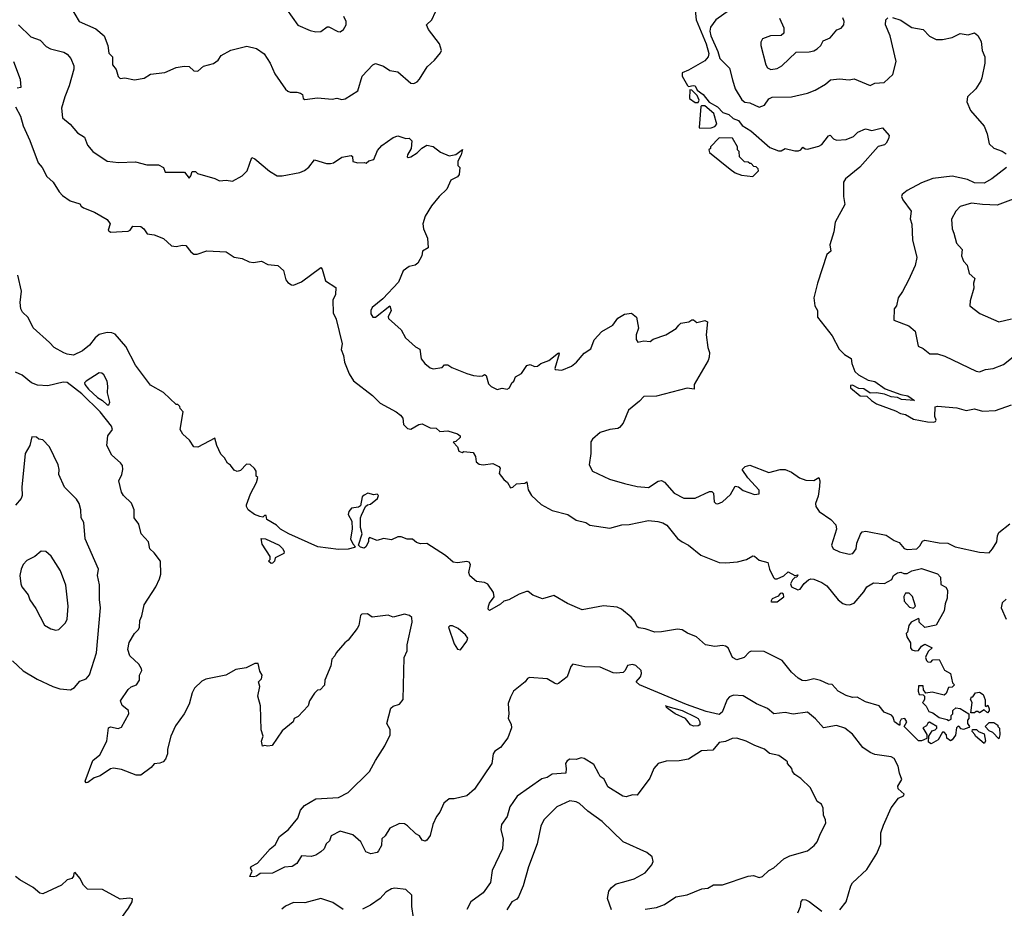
# Model space of a CAD drawing. Extents: x 1678431 to 1860718, y 384618 to 522882.
# Tile 106 of 256: x 1771810 to 1777940, y 422664 to 428196. Entities that reach past the tile are written whole.
import ezdxf

# ---------------------------------------------------------------- set-up
doc = ezdxf.new("R2010")
doc.units = 0

msp = doc.modelspace()

# ---------------------------------------------------------------- linework, layer by layer
at = {"layer": '0CON10XD'}
for points in [[(1776265, 428281.1), (1776144.2, 428195), (1776110.9, 428149.1), (1776106, 428125), (1776112.5, 428095), (1776157.1, 427997.1), (1776168.8, 427955), (1776229.2, 427895), (1776247.7, 427822.3), (1776264.4, 427765), (1776307, 427697), (1776325, 427682.5), (1776355, 427677.5), (1776415, 427651.5), (1776446.8, 427663.2), (1776475, 427703.3), (1776495, 427713.9), (1776615, 427716.7), (1776715, 427738.8), (1776763.5, 427756.5), (1776827.8, 427795), (1776858.1, 427821.9), (1776915, 427828.1), (1776975, 427821.2), (1777005, 427827.3), (1777105, 427787.1), (1777135, 427800), (1777192.5, 427805), (1777246.1, 427853.9), (1777267.5, 427935), (1777228.9, 428095), (1777200.8, 428165), (1777203.3, 428195), (1777215, 428207.1)], [(1772125.9, 428275.9), (1772181.2, 428185), (1772285, 428138.9), (1772335.9, 428095.9), (1772359.2, 428035), (1772365, 427987.5), (1772388.8, 427965), (1772387.5, 427915), (1772410, 427885), (1772423, 427843), (1772435, 427830), (1772465, 427833.3), (1772525, 427822.5), (1772585, 427831.2), (1772625, 427856.7), (1772715, 427866.7), (1772785, 427897.5), (1772835, 427906), (1772865, 427903.8), (1772895, 427876.7), (1772920, 427875), (1772955, 427906.7), (1773017.6, 427922.4), (1773045.5, 427944.5), (1773065, 427973.8), (1773125, 428006.7), (1773225, 428031.2), (1773285, 428016), (1773333.3, 427983.3), (1773370, 427925), (1773398.3, 427858.3), (1773464.4, 427764.4), (1773480.6, 427750.6), (1773495, 427744.2), (1773535, 427745.7), (1773559.1, 427739.1), (1773570, 427730), (1773576, 427706), (1773585, 427700), (1773665, 427710), (1773755, 427701.4), (1773785, 427707.5), (1773815, 427700), (1773837.1, 427702.9), (1773915, 427753.1), (1773942.5, 427845), (1774009.2, 427915), (1774025, 427924.3), (1774075, 427907.6), (1774115, 427880.5), (1774165, 427871.5), (1774245, 427800.8), (1774265, 427798.9), (1774285, 427810), (1774300.4, 427825), (1774347.1, 427902.9), (1774393.8, 427945), (1774430.7, 427989.3), (1774436.1, 428003.9), (1774423.1, 428045), (1774355.7, 428135), (1774343.9, 428165), (1774375.9, 428195), (1774399.2, 428245)], [(1773472, 428262), (1773542.6, 428162.6), (1773618.3, 428128.3), (1773655, 428120), (1773685, 428123.3), (1773725, 428152.5), (1773735, 428152.5), (1773791.7, 428121.7), (1773805, 428121.2), (1773826.7, 428135), (1773843.3, 428165), (1773842.5, 428185), (1773827.5, 428215)], [(1776013.3, 428275), (1776021.5, 428195), (1776083, 428045), (1776100.8, 427985), (1776097.5, 427965), (1776075, 427940), (1775975, 427881.9), (1775934.8, 427865.2), (1775934, 427845), (1775967, 427787), (1775975, 427780), (1776002.9, 427787.1), (1776015, 427783.3), (1776028, 427758), (1776065, 427731.2), (1776101.7, 427681.7), (1776155, 427652.5), (1776188.1, 427618.1), (1776225, 427605.9), (1776251.7, 427581.7), (1776285, 427568.4), (1776308.3, 427538.3), (1776362.8, 427505), (1776481.3, 427401.3), (1776535, 427379.6), (1776551.4, 427378.6), (1776575, 427393.8), (1776635, 427378.8), (1776659.5, 427380.5), (1776673.9, 427386.1), (1776685, 427402.5), (1776701.2, 427391.2), (1776715, 427390), (1776785, 427409.2), (1776805, 427418.8), (1776845, 427473.8), (1776855, 427478), (1776876.2, 427455), (1776895, 427445.7), (1776955, 427450.4), (1777000.2, 427469.8), (1777028.8, 427495), (1777075, 427515.6), (1777115, 427507.1), (1777182.3, 427522.3), (1777223.3, 427475), (1777220, 427455), (1777205, 427427.5), (1777193.6, 427416.4), (1777155, 427407.5), (1777041.1, 427278.9), (1776952, 427205), (1776938.8, 427185), (1776938, 427095), (1776947.5, 427045), (1776888, 426935), (1776878.8, 426875), (1776853.8, 426795), (1776860, 426755), (1776836.2, 426733.8), (1776776.4, 426556.4), (1776753.3, 426465), (1776760, 426415), (1776776.2, 426385), (1776776.2, 426345), (1776868.3, 426228.3), (1776912.5, 426145), (1776945, 426112.5), (1776986.1, 426086.1), (1776990, 426055), (1777010, 426005), (1777033.3, 425985), (1777092.1, 425952.1), (1777135, 425944), (1777197.6, 425897.6), (1777295, 425863.3), (1777340, 425855), (1777380, 425825), (1777300.7, 425830.7), (1777275, 425843.3), (1777235, 425848), (1777195, 425864), (1777145, 425873.3), (1777105, 425870), (1777065, 425897.5), (1777035, 425900), (1776995, 425920), (1776981.7, 425918.3), (1776982.5, 425905), (1777042.5, 425855), (1777085, 425852.5), (1777112.5, 425825), (1777143.8, 425805), (1777261.8, 425761.8), (1777294.1, 425744.1), (1777325, 425738.1), (1777375, 425710), (1777462.3, 425692.3), (1777498.8, 425691.2), (1777512.5, 425695), (1777516.4, 425703.6), (1777507.5, 425725), (1777510, 425785), (1777525, 425790), (1777645, 425779.1), (1777703.3, 425763.3), (1777755, 425772.9), (1777805, 425758.2), (1777885, 425763.6), (1777985, 425799.2)], [(1771803.3, 428163.3), (1771879.8, 428089.8), (1771938.6, 428068.6), (1771975, 428029.4), (1772001.2, 428015), (1772085, 427994.3), (1772105, 427982), (1772128, 427955), (1772148.1, 427908.1), (1772147, 427887), (1772119.1, 427785), (1772091.5, 427715), (1772070.4, 427645), (1772077.1, 427585), (1772124, 427545), (1772171.2, 427491.2), (1772214, 427465), (1772232, 427415), (1772265.8, 427375), (1772355, 427316), (1772425, 427306), (1772530.5, 427310.5), (1772601.7, 427291.7), (1772675, 427292), (1772705, 427276.7), (1772716.7, 427246.7), (1772836.4, 427246.4), (1772865, 427210), (1772876.7, 427223.3), (1772885, 427250), (1772905, 427250), (1772918.3, 427238.3), (1773025, 427206.7), (1773055, 427192), (1773095, 427196.2), (1773135, 427190), (1773196.1, 427223.9), (1773227.5, 427255), (1773255, 427337.5), (1773275, 427330), (1773365, 427253.8), (1773413.6, 427223.6), (1773444, 427224), (1773555, 427245.5)], [(1776540, 428205), (1776567.5, 428145), (1776567, 428113), (1776551.7, 428098.3), (1776483.6, 428096.4), (1776435, 428077.5), (1776423.6, 428056.4), (1776423.8, 428035), (1776456, 427915), (1776465.8, 427895.8), (1776485.9, 427885.9), (1776525, 427892), (1776555, 427908), (1776645, 427993.3), (1776725, 427996), (1776755, 428002.5), (1776775, 428014), (1776798.8, 428035), (1776813.3, 428065), (1776856.8, 428083.2), (1776897, 428133), (1776925, 428143.8), (1776941.2, 428165), (1776943.8, 428185), (1776935, 428206.7)], [(1777245, 428210.5), (1777295, 428193.1), (1777323.9, 428173.9), (1777365, 428146.7), (1777434, 428134), (1777475, 428094.2), (1777515, 428073.3), (1777555, 428073.3), (1777615, 428085.5), (1777665, 428110.8), (1777715, 428101.5), (1777754.3, 428114.3), (1777775, 428097.1), (1777795, 428060.8), (1777802.7, 428005), (1777819.4, 427965), (1777817.8, 427925), (1777800.6, 427835), (1777794.3, 427815), (1777762.5, 427765), (1777710, 427715), (1777706.2, 427685), (1777730.6, 427630.6), (1777815, 427533.3), (1777833.1, 427485), (1777845, 427423.8), (1777875.6, 427395.6), (1777927, 427377), (1777950.9, 427360.9)], [(1771772.9, 427935), (1771814, 427825), (1771817, 427773), (1771795, 427770)], [(1776035, 427680), (1776040, 427695), (1776027.5, 427725), (1775995, 427757.5), (1775981.7, 427758.3), (1775980, 427705), (1776015, 427680), (1776035, 427680)], [(1771785, 427652.5), (1771814.5, 427594.5), (1771831.4, 427535), (1771874.5, 427444.5), (1771925.6, 427305.6), (1771950, 427275), (1771979.7, 427219.7), (1772018.8, 427185), (1772056.2, 427125), (1772077.5, 427102.5), (1772125, 427068.8), (1772185, 427050), (1772192.5, 427035), (1772207.5, 427025), (1772276.8, 426996.8), (1772355, 426951.2), (1772373.8, 426925), (1772362, 426885), (1772375, 426874), (1772485, 426880), (1772497.5, 426885), (1772515, 426911.2), (1772565, 426908.1), (1772583.8, 426895), (1772605, 426862), (1772646.8, 426856.8), (1772705, 426834.4), (1772755, 426788), (1772784.3, 426784.3), (1772825, 426792.2), (1772845, 426789.4), (1772875, 426750.8), (1772895, 426735.8), (1772916.1, 426736.1), (1772975, 426757.1), (1773095, 426750), (1773145, 426717.5), (1773195, 426710), (1773238.8, 426688.8), (1773265, 426684.2), (1773315, 426692), (1773355, 426672), (1773417.5, 426665), (1773452.5, 426635), (1773467.3, 426577.3), (1773480, 426560), (1773502.5, 426545), (1773515, 426544.2), (1773565, 426564.3), (1773685, 426653.3), (1773693.9, 426643.9), (1773715, 426570), (1773778.3, 426528.3), (1773776, 426485), (1773759.3, 426450.7), (1773761.7, 426371.7), (1773781.2, 426331.2), (1773817.9, 426177.9), (1773812.6, 426142.6), (1773826.7, 426105), (1773831.6, 426065), (1773860.8, 425990.8), (1773888.6, 425948.6), (1774007.4, 425857.4), (1774055, 425808.9), (1774155, 425755.5), (1774181.4, 425735), (1774195.4, 425715.4), (1774200.8, 425675), (1774225, 425650.9), (1774245, 425646.6), (1774295, 425675.6), (1774315, 425679.4), (1774365, 425654.4), (1774402.5, 425652.5), (1774425, 425633.3), (1774475, 425637.5), (1774537, 425617), (1774553.3, 425605), (1774552.5, 425595), (1774525, 425570), (1774510, 425565), (1774537, 425537), (1774545, 425510), (1774565, 425502.5), (1774575, 425507.5), (1774632.5, 425502.5), (1774647.3, 425477.3), (1774653, 425443), (1774670, 425430), (1774695, 425424), (1774755, 425432.5), (1774792.5, 425415), (1774802.5, 425405), (1774795, 425370), (1774823.6, 425333.6), (1774846.7, 425315), (1774865, 425282.5), (1774880, 425285), (1774903.3, 425306.7), (1774955, 425310), (1774968.3, 425318.3), (1774975, 425270), (1774996.7, 425235), (1775057.4, 425177.4), (1775125, 425140), (1775223.8, 425115), (1775275, 425081.2), (1775335, 425066), (1775360.3, 425050.3), (1775485, 425030.9), (1775559.2, 425050.8), (1775605, 425052.8), (1775725, 425078.5), (1775782.7, 425072.7), (1775815, 425064.3), (1775838.8, 425048.8), (1775905.4, 424965.4), (1775934.6, 424944.6), (1775975, 424925.4), (1776051.6, 424861.6), (1776165, 424816.2), (1776206, 424814), (1776278.1, 424821.9), (1776335, 424836.2), (1776375, 424858.1), (1776385, 424856), (1776415, 424831.9), (1776467.8, 424817.8), (1776477.5, 424775), (1776503, 424723), (1776512.5, 424715), (1776525, 424714.2), (1776566.7, 424733.3), (1776595, 424758), (1776635, 424736.7), (1776655, 424740), (1776647.5, 424725), (1776635, 424722.5), (1776621.2, 424708.8), (1776608.8, 424685), (1776616.2, 424665), (1776655, 424646.2), (1776668.3, 424651.7), (1776693.1, 424686.9), (1776721.2, 424708.8), (1776735, 424716.2), (1776755, 424713.8), (1776805, 424692.2), (1776835, 424671.5), (1776906.2, 424585), (1776935, 424560.8), (1776954.5, 424554.5), (1776977.2, 424552.8), (1777006.3, 424563.7), (1777066.4, 424633.6), (1777085, 424665.7), (1777125, 424690.8), (1777195, 424686.7), (1777239.3, 424710.7), (1777251.2, 424735), (1777275, 424752.5), (1777295, 424756.7), (1777315, 424748), (1777335, 424749.2), (1777365, 424765.6), (1777425, 424778.6), (1777525, 424746.7), (1777543.3, 424725), (1777545, 424680), (1777575, 424663.3), (1777585.8, 424645), (1777584.2, 424595), (1777571.3, 424558.7), (1777565.7, 424515), (1777515, 424426.7), (1777445, 424412.5), (1777410, 424445), (1777410, 424465), (1777405, 424467.5), (1777360, 424445), (1777346.7, 424425), (1777337, 424383), (1777330, 424375), (1777332.5, 424355), (1777356.4, 424316.4), (1777356.7, 424285), (1777364, 424274), (1777385, 424266.7), (1777405, 424270), (1777424.3, 424295.7), (1777445, 424308.8), (1777490, 424285), (1777467.5, 424265), (1777453, 424237), (1777450, 424225), (1777456.4, 424206.4), (1777465, 424197.5), (1777483, 424197), (1777495, 424210), (1777535, 424212.5), (1777567, 424147), (1777606, 424125), (1777618.3, 424068.3), (1777630, 424055), (1777615, 424040), (1777591.7, 424038.3), (1777578.3, 424001.7), (1777565, 423990), (1777490.7, 424010.7), (1777452.5, 424002.5), (1777437.5, 424025), (1777435, 424050), (1777405, 424050), (1777403.3, 424015), (1777410, 423995), (1777435, 423992.5), (1777442.5, 423985), (1777443.3, 423965), (1777435, 423950), (1777430, 423945), (1777453.3, 423923.3), (1777469.3, 423889.3), (1777495, 423880), (1777535, 423852.5), (1777585, 423840), (1777593, 423833), (1777608.3, 423841.7), (1777610, 423865), (1777620, 423875), (1777620, 423895), (1777638.3, 423911.7), (1777665, 423907.5), (1777720, 423875), (1777720, 423845), (1777710, 423835), (1777710, 423815), (1777722.5, 423795), (1777720, 423790), (1777685, 423777.5), (1777671.7, 423781.7), (1777657.5, 423797.5), (1777650, 423795), (1777643, 423787), (1777637, 423743), (1777616.4, 423713.6), (1777605, 423707.5), (1777583, 423723), (1777580, 423745), (1777565, 423760), (1777555, 423760), (1777527.7, 423712.3), (1777485, 423687.5), (1777468.3, 423698.3), (1777470, 423735), (1777490.7, 423769.3), (1777510, 423775), (1777520, 423785), (1777520, 423795), (1777485, 423817.5), (1777475, 423822.5), (1777465, 423817.5), (1777455, 423800), (1777433, 423787), (1777457, 423747), (1777458.3, 423721.7), (1777425, 423706.7), (1777405, 423707.5), (1777317.5, 423795), (1777332.5, 423825), (1777320, 423845), (1777298.3, 423841.7), (1777290, 423825), (1777290, 423805), (1777285, 423803.8), (1777256.7, 423825), (1777248.8, 423855), (1777237.5, 423867.5), (1777192.5, 423885), (1777160, 423925), (1777075, 423950), (1777025, 423978), (1776995, 423977.5), (1776955, 423989.2), (1776905, 424015.8), (1776868.3, 424058.3), (1776845, 424059.2), (1776795, 424082), (1776755, 424093.3), (1776705, 424079.2), (1776682.1, 424082.1), (1776655.9, 424095.9), (1776615, 424133.8), (1776556.7, 424206.7), (1776445, 424262.2), (1776365, 424264.2), (1776351.7, 424258.3), (1776321.2, 424225), (1776275, 424211.2), (1776248.8, 424225), (1776220, 424285), (1776205, 424296.7), (1776185, 424300), (1776137, 424293), (1776080, 424305), (1776023.3, 424355), (1775967.3, 424377.3), (1775935, 424398), (1775905, 424402), (1775805, 424384.3), (1775765, 424382.9), (1775705, 424403.8), (1775665, 424410), (1775655, 424416.7), (1775639.5, 424449.5), (1775616.7, 424476.7), (1775556.2, 424526.2), (1775529.5, 424539.5), (1775445, 424546.5), (1775312.4, 424522.4), (1775220.9, 424560.9)], [(1776045, 427520), (1776115, 427522.5), (1776138.3, 427531.7), (1776150, 427545), (1776131.7, 427611.7), (1776075, 427660), (1776055, 427660), (1776050, 427655), (1776040, 427525), (1776045, 427520)], [(1773555, 427245.5), (1773582.8, 427257.2), (1773611.3, 427278.7), (1773645, 427323.8), (1773721.3, 427301.3), (1773745, 427301.1), (1773765, 427305.8), (1773815, 427340), (1773875, 427350), (1773882.5, 427345), (1773885, 427313.8), (1773916, 427304), (1773957.5, 427307.5), (1773967, 427303), (1773983, 427317), (1774015, 427326.2), (1774037.4, 427382.6), (1774065, 427411.9), (1774135, 427462), (1774165, 427474), (1774215, 427456.2), (1774235, 427458.8), (1774252.5, 427442.5), (1774246.9, 427395), (1774224.4, 427355), (1774223.2, 427343.2), (1774228.8, 427338.8), (1774245, 427342), (1774285, 427367.5), (1774312.9, 427397.1), (1774345, 427415.6), (1774385, 427406.9), (1774431, 427371), (1774485, 427348.5), (1774525, 427356.2), (1774567, 427387), (1774558.8, 427355), (1774537.5, 427315), (1774538.3, 427288.3), (1774550, 427275), (1774547, 427233), (1774535, 427217.5), (1774495, 427196.7), (1774468.8, 427141.2), (1774421.2, 427095), (1774373.6, 427036.4), (1774335, 426972), (1774320, 426925), (1774324.4, 426895), (1774348.6, 426835), (1774353.3, 426775), (1774318.8, 426755), (1774314.2, 426725.8), (1774289.3, 426680.7), (1774271.7, 426668.3), (1774235, 426660), (1774198.3, 426631.7), (1774167.8, 426562.2), (1774072.1, 426457.9), (1774004.2, 426405), (1773995.7, 426385), (1773997.1, 426365), (1774008.8, 426345), (1774025, 426344.6), (1774115.6, 426415.6), (1774122.5, 426385), (1774105, 426346.2), (1774105.5, 426335), (1774185.5, 426265.5), (1774212.5, 426215), (1774275, 426158.8), (1774302.5, 426145), (1774310, 426085), (1774333.3, 426055), (1774365, 426028.8), (1774385, 426022), (1774440, 426030), (1774455, 426046.7), (1774475, 426048), (1774500.6, 426030.6), (1774595, 425993.8), (1774635, 425981.2), (1774675, 425977.5), (1774691.7, 425978.3), (1774705, 425987.5), (1774715, 425980), (1774729.3, 425929.3), (1774745, 425912.5), (1774783.9, 425893.9), (1774815, 425901.2), (1774845, 425896.7), (1774860, 425905), (1774873.3, 425935), (1774886.7, 425945), (1774897, 425973), (1774935, 425993.3), (1774967.7, 426042.3), (1774988.8, 426048.8), (1775015, 426037.5), (1775035, 426040), (1775054.1, 426055.9), (1775103.8, 426075), (1775165, 426122.5), (1775168.8, 426115), (1775141.2, 426025), (1775145, 426017.5), (1775185, 426014), (1775245, 426039.2), (1775276.6, 426063.4), (1775325, 426120), (1775365, 426146.7), (1775387.7, 426202.3), (1775434.5, 426255.5), (1775502.5, 426295), (1775535, 426337.5), (1775575, 426362.5), (1775619.3, 426369.3), (1775650, 426345), (1775662.5, 426275), (1775647.5, 426235), (1775647.5, 426205), (1775658.3, 426188.3), (1775696.4, 426196.4), (1775735, 426192.5), (1775755, 426207.5), (1775833.6, 426233.6), (1775896.8, 426273.2), (1775914.2, 426295), (1775926.7, 426306.7), (1775975.8, 426314.2), (1775995, 426327.5), (1776005, 426327.5), (1776025, 426310), (1776075, 426323.8), (1776093.3, 426315), (1776083.8, 426235), (1776094, 426155), (1776103.8, 426125), (1776102.9, 426095), (1776096.7, 426075), (1776010, 425925), (1776010, 425895), (1775965, 425902), (1775775, 425852.9), (1775695, 425850.6), (1775669.1, 425820.9), (1775601.2, 425765), (1775568, 425685), (1775545, 425658), (1775535, 425650.8), (1775484.5, 425645.5), (1775424.4, 425625.6), (1775376.7, 425585), (1775365, 425567.5), (1775366, 425495), (1775355.9, 425425.9), (1775376, 425385), (1775483.1, 425335), (1775575, 425309.3), (1775655, 425289.6), (1775725, 425283.1), (1775785, 425322.5), (1775806.6, 425326.6), (1775825, 425318), (1775885, 425248.9), (1775945, 425217.1), (1776015, 425217.5), (1776105, 425258.8), (1776119.3, 425259.3), (1776129.3, 425249.3), (1776133.3, 425195), (1776145, 425184), (1776157.3, 425182.7), (1776186.7, 425195), (1776235, 425240), (1776265, 425292.5), (1776285, 425287.5), (1776314.1, 425264.1), (1776385, 425240.8), (1776413.3, 425245), (1776415, 425266.7), (1776344.3, 425344.3), (1776307.5, 425395), (1776327.5, 425415), (1776355, 425422), (1776475, 425378.1), (1776545, 425396.7), (1776575, 425396.7), (1776615, 425378.8), (1776665, 425344), (1776705, 425330), (1776755, 425327.5), (1776785, 425346.7), (1776792.2, 425325), (1776789.7, 425290.3), (1776780.3, 425229.7), (1776765.4, 425185), (1776766.9, 425165), (1776787.8, 425135), (1776859.4, 425085), (1776892.1, 425052.1), (1776895.3, 425025), (1776863.3, 424925), (1776875, 424902), (1776914.2, 424884.2), (1776975, 424868), (1776997.1, 424872.9), (1777017.1, 424902.9), (1777023, 424937), (1777045, 424992.9), (1777055, 425007.1), (1777077.6, 425012.4), (1777205, 424987.7), (1777255, 424953.8), (1777285, 424942), (1777315.8, 424905), (1777335, 424897.3), (1777395, 424902.7), (1777415, 424920), (1777431.1, 424948.9), (1777444.6, 424955.4), (1777535, 424939), (1777587.8, 424937.8), (1777635, 424914.7), (1777785, 424882.1), (1777845, 424877.5), (1777867.2, 424902.8), (1777893.3, 424945), (1777897, 424983), (1777907, 425003), (1777975, 425056.7)], [(1776375, 427220), (1776410, 427255), (1776408.3, 427268.3), (1776395, 427280), (1776381.7, 427281.7), (1776365, 427300), (1776355, 427300), (1776345, 427310), (1776321.7, 427311.7), (1776291.7, 427341.7), (1776290, 427375), (1776280, 427385), (1776280, 427405), (1776248.3, 427458.3), (1776165, 427460), (1776110, 427405), (1776110, 427395), (1776100, 427385), (1776105, 427370), (1776232.5, 427265), (1776265, 427243.3), (1776305, 427227.5), (1776375, 427220)], [(1777953.8, 427275), (1777862.5, 427205), (1777815, 427178.2), (1777755, 427179.4), (1777711.6, 427201.6), (1777615, 427221.8), (1777495, 427206.4), (1777425, 427181.1), (1777335, 427133.3), (1777305, 427108.6), (1777300.4, 427095), (1777307.7, 427075), (1777360, 427005), (1777353.9, 426956.1), (1777363.9, 426923.9), (1777368, 426825), (1777395.6, 426715), (1777384.5, 426665), (1777343.4, 426575), (1777306.9, 426503.1), (1777279.4, 426465), (1777268.8, 426415), (1777254.2, 426395), (1777253.3, 426325), (1777345, 426291.2), (1777385, 426256.7), (1777403.8, 426163.8), (1777435, 426149.2), (1777476.8, 426116.8), (1777525, 426116.2), (1777568.8, 426101.2)], [(1777995, 427078.9), (1777895, 427042.2), (1777805.3, 427044.7), (1777735.4, 427054.6), (1777665, 427032.5), (1777637.5, 427005), (1777610.8, 426955), (1777616, 426895), (1777625, 426866.7), (1777642.9, 426805), (1777676.7, 426765), (1777674.2, 426725), (1777685, 426692.5), (1777708.6, 426668.6), (1777721.2, 426615), (1777756.2, 426585), (1777748.8, 426555), (1777750, 426525), (1777727.8, 426445), (1777726, 426415), (1777786.8, 426366.8), (1777905, 426316), (1777985, 426334.4)], [(1775220.9, 424560.9), (1775135, 424611.4), (1775065, 424591.2), (1775005, 424614), (1774976.1, 424636.1), (1774966.4, 424636.4), (1774919.7, 424620.3), (1774855, 424584.2), (1774824.3, 424575.7), (1774803.2, 424556.8), (1774735, 424517.5), (1774727, 424527), (1774728.6, 424545), (1774735, 424563.8), (1774765, 424603.3), (1774759.6, 424629.6), (1774725, 424682), (1774705, 424691.4), (1774655, 424698.5), (1774613.2, 424733.2), (1774606.8, 424755), (1774617.1, 424805), (1774608.2, 424818.2), (1774595, 424822.9), (1774535.4, 424815.4), (1774508.5, 424818.5), (1774460.7, 424860.7), (1774345.9, 424935.9), (1774305, 424933.3), (1774281.7, 424941.7), (1774255, 424962.5), (1774221.7, 424961.7), (1774185, 424976.7), (1774165, 424976.7), (1774125, 424958.8), (1774075, 424966.7), (1774035, 424953.8), (1773988.3, 424971.7), (1773982.5, 424965), (1773982.5, 424945), (1773965.9, 424914.1), (1773955, 424906.7), (1773932, 424912), (1773920, 424925), (1773942.5, 424995), (1773931.2, 425035), (1773932.5, 425095), (1773938.3, 425111.7), (1773963.6, 425166.4), (1773975, 425176.7), (1773995, 425180), (1774038.8, 425215), (1774043.3, 425235), (1774035, 425243.3), (1774015, 425238.8), (1773978.3, 425248.3), (1773954.3, 425235.7), (1773943.3, 425225), (1773931.2, 425168.8), (1773919.2, 425160.8), (1773876.2, 425155), (1773858.6, 425135), (1773855.8, 425115), (1773878.8, 425075), (1773879.4, 425025), (1773870, 424965), (1773883.9, 424933.9), (1773900, 424915), (1773895, 424910), (1773855, 424900.8), (1773795, 424897.5), (1773665.6, 424914.4), (1773485.6, 424995), (1773434.4, 425025), (1773408.5, 425048.5), (1773350, 425085), (1773345, 425110), (1773335, 425110), (1773325, 425100), (1773305, 425102.5), (1773273.1, 425115), (1773233.5, 425145), (1773221.9, 425165), (1773222.9, 425175), (1773247.5, 425245), (1773285.7, 425315), (1773292.5, 425345), (1773282.5, 425355), (1773283.3, 425385), (1773271.7, 425401.7), (1773245, 425426), (1773221.9, 425428.1), (1773185, 425390), (1773165, 425383.3), (1773145, 425392.5), (1773123, 425423), (1773103.3, 425435), (1773085, 425467.5), (1773061.7, 425491.7), (1773037.5, 425545), (1773025, 425590), (1772920, 425535), (1772895, 425537.5), (1772867.7, 425577.7), (1772826.7, 425615), (1772810, 425645), (1772827.5, 425755), (1772810, 425775), (1772808.3, 425788.3), (1772795, 425800), (1772785, 425800), (1772705, 425876.2), (1772625, 425921.2), (1772530.6, 426045), (1772471.3, 426161.3), (1772405, 426237.8), (1772385, 426246.4), (1772355, 426247.9), (1772305, 426236.9), (1772280, 426215), (1772245, 426169.4), (1772200.8, 426135), (1772145, 426108.6), (1772105, 426112.9), (1772085, 426121.8), (1772025, 426155.4), (1771995.5, 426185.5), (1771895, 426277.3), (1771862.3, 426342.3), (1771827.8, 426375), (1771818.1, 426395), (1771812.7, 426435), (1771821.4, 426505), (1771798.9, 426605)], [(1777568.8, 426101.2), (1777765, 426007.9), (1777785, 426004.6), (1777822.2, 426017.8), (1777870, 426025), (1777935, 426048.9), (1777995, 426096.2)], [(1774865, 423978.8), (1774851.7, 423938.3), (1774856, 423875), (1774851.2, 423845), (1774869.7, 423809.7), (1774872.1, 423787.9), (1774850, 423725), (1774803.8, 423665), (1774767.7, 423642.3), (1774758.8, 423625), (1774750, 423565), (1774641.2, 423405), (1774595, 423364), (1774515, 423346), (1774485, 423346.7), (1774451.7, 423318.3), (1774427, 423263), (1774404.2, 423235), (1774382, 423185), (1774365, 423117.5), (1774345, 423087.5), (1774335, 423082.5), (1774315, 423087.5), (1774300, 423115), (1774277, 423127), (1774225, 423176.7), (1774205, 423190), (1774175, 423191.2), (1774115, 423163.3), (1774086.7, 423115), (1774064.1, 423095.9), (1774062.5, 423055), (1774045, 423021.2), (1774035, 423012.5), (1773996.4, 423003.6), (1773965, 423016.7), (1773935, 423077.5), (1773885, 423122.5), (1773805, 423143.8), (1773748.8, 423115), (1773740, 423085), (1773717.5, 423065), (1773706, 423035), (1773686.2, 423015), (1773653.3, 422995), (1773625, 422986.9), (1773565, 422990), (1773535, 422943.3), (1773505.8, 422924.2), (1773459.2, 422920.8), (1773385, 422882.5), (1773308.3, 422881.7), (1773285, 422863.3), (1773265, 422860), (1773242.5, 422862.5), (1773257.5, 422895), (1773247.5, 422915), (1773252.5, 422925), (1773290, 422945), (1773370, 423035), (1773400.2, 423059.8), (1773428.6, 423111.4), (1773484.3, 423155.7), (1773541.4, 423225), (1773558.6, 423275), (1773582.9, 423305), (1773655, 423346.5), (1773795.5, 423354.5), (1773855, 423385.7), (1773989.1, 423515), (1774025.5, 423585), (1774084.4, 423675), (1774117.1, 423745), (1774117, 423777), (1774096.2, 423815), (1774120.5, 423909.5), (1774135, 423922), (1774175.8, 423934.2), (1774196.7, 423965), (1774203.3, 424225), (1774223, 424267), (1774223.3, 424305), (1774253.3, 424445), (1774252.5, 424475), (1774237.9, 424487.9), (1774205, 424495.6), (1774135, 424477.5), (1774105, 424490), (1774005, 424477.5), (1773975, 424497.5), (1773940, 424495), (1773933, 424487), (1773921.2, 424425), (1773911.2, 424405), (1773855, 424332.5), (1773833.6, 424316.4), (1773780, 424255), (1773773.3, 424235), (1773754.2, 424215.8), (1773747, 424173), (1773710, 424085), (1773707, 424053), (1773680, 424025), (1773665, 424022.5), (1773646.1, 424003.9), (1773614.1, 423955.9), (1773606.1, 423923.9), (1773545, 423857.5), (1773520, 423845), (1773512.5, 423825), (1773445, 423770), (1773383, 423677), (1773355, 423672.5), (1773335, 423677.5), (1773322.5, 423672.5), (1773316.7, 423705), (1773326.7, 423735), (1773313.8, 423775), (1773310, 423925), (1773293.8, 423985), (1773305.8, 424045), (1773297.5, 424075), (1773315, 424092.5), (1773320, 424115), (1773305, 424140), (1773295, 424187.5), (1773275, 424188), (1773219.7, 424160.3), (1773155, 424150), (1773093.3, 424115), (1772969.1, 424090.9), (1772945, 424077.8), (1772897.9, 424035), (1772883.5, 424005), (1772865.7, 423935), (1772835, 423874.4), (1772780.3, 423799.7), (1772751.5, 423735), (1772731.1, 423655), (1772730, 423625), (1772717.7, 423592.3), (1772703, 423577), (1772681.9, 423568.1), (1772646.6, 423563.4), (1772628.5, 423541.5), (1772565, 423492), (1772535, 423494), (1772445, 423527.5), (1772395, 423537.1), (1772375, 423531.9), (1772311.5, 423488.5), (1772274.5, 423475.5), (1772235, 423447.1), (1772225, 423446.2), (1772218, 423455), (1772266.2, 423585), (1772310.3, 423619.7), (1772351.9, 423705), (1772362.8, 423787.2), (1772375, 423794.4), (1772424, 423784), (1772445, 423791.2), (1772489.3, 423875), (1772487.9, 423895), (1772447.6, 423927.6), (1772437.1, 423955), (1772485, 424026), (1772505, 424043.3), (1772537.5, 424055), (1772556.7, 424085), (1772556.7, 424115), (1772570, 424145), (1772568.8, 424155), (1772552, 424185), (1772495.7, 424235.7), (1772483.1, 424275), (1772491.7, 424318.3), (1772524.2, 424375.8), (1772549.2, 424400.8), (1772556.7, 424415), (1772558, 424455), (1772570.6, 424485), (1772585.7, 424554.3), (1772658, 424665), (1772681.2, 424715), (1772690, 424745), (1772686.7, 424825), (1772647.7, 424877.7), (1772621.4, 424901.4), (1772612.5, 424945), (1772566, 424995), (1772552.5, 425055), (1772524, 425095), (1772522.5, 425145), (1772505.6, 425185.6), (1772456.2, 425235), (1772444.2, 425255), (1772428, 425325), (1772446, 425365), (1772452.5, 425395), (1772450.5, 425420.5), (1772438.3, 425438.3), (1772384, 425485), (1772353.8, 425545), (1772360, 425605), (1772388, 425645), (1772382.9, 425665), (1772312, 425755), (1772196.5, 425866.5), (1772105, 425936.9), (1772080.6, 425939.4), (1771985, 425916.7), (1771921.8, 425921.8), (1771884.6, 425934.6), (1771825, 425983.8), (1771785, 426001.2)], [(1772365, 425798), (1772371.9, 425815), (1772356.1, 425873.9), (1772360, 425915), (1772355.7, 425945.7), (1772333.3, 425985), (1772322.5, 425995), (1772305, 425998), (1772224.4, 425945), (1772214.7, 425935), (1772216.2, 425925), (1772238.7, 425895), (1772294.5, 425844.5), (1772325.9, 425825.9), (1772355, 425798.9), (1772365, 425798)], [(1771765.7, 424205.7), (1771833, 424143), (1771920, 424090), (1772015.9, 424044.1), (1772060.5, 424030.5), (1772126.4, 424023.6), (1772152.2, 424037.8), (1772185, 424077.5), (1772225, 424092), (1772245, 424118), (1772289.2, 424255), (1772313.5, 424535), (1772307.2, 424587.2), (1772307.9, 424677.9), (1772295.7, 424735), (1772300.6, 424775), (1772218.6, 424965), (1772209.2, 425065), (1772192.9, 425095), (1772190.6, 425145), (1772181.4, 425185), (1772165, 425212), (1772090, 425285), (1772054.3, 425364.3), (1772056.8, 425396.8), (1772050, 425425), (1771996.1, 425536.1), (1771955, 425580), (1771930, 425585), (1771915, 425597.5), (1771885, 425600), (1771874.6, 425545), (1771844.4, 425495), (1771824.6, 425285.4), (1771826.5, 425235), (1771820, 425215), (1771785, 425173.1)], [(1773375, 424810), (1773360, 424825), (1773370, 424835), (1773370, 424855), (1773320.5, 424930.5), (1773314.1, 424965.9), (1773340, 424965), (1773425.6, 424925), (1773446.7, 424905), (1773456.7, 424885), (1773455, 424872.5), (1773400, 424845), (1773397.5, 424825), (1773385, 424812.5), (1773375, 424810)], [(1772035, 424396), (1772055, 424398.8), (1772095, 424440.8), (1772106.4, 424465), (1772113.1, 424545), (1772097.8, 424675), (1772065, 424764), (1772006.2, 424856.2), (1771973.3, 424885), (1771945, 424888), (1771905, 424854.2), (1771855, 424830), (1771832.5, 424805), (1771818.6, 424775), (1771812, 424735), (1771816.7, 424685), (1771823.3, 424665), (1771863.3, 424615), (1771874.2, 424585), (1771910.9, 424530.9), (1771965, 424426.2), (1772005, 424404.3), (1772035, 424396)], [(1776491.2, 424571.2), (1776525, 424571.4), (1776566.8, 424603.2), (1776565, 424620), (1776555, 424626), (1776545, 424623.3), (1776532.3, 424607.7), (1776495, 424590), (1776487.5, 424575), (1776491.2, 424571.2)], [(1777375, 424533.3), (1777387.5, 424545), (1777368.8, 424605), (1777347.5, 424625), (1777325, 424626.7), (1777314, 424605), (1777316.4, 424576.4), (1777349.3, 424539.3), (1777375, 424533.3)], [(1777952.2, 424587.8), (1777926, 424565), (1777920.8, 424535), (1777952, 424465)], [(1774555, 424273.3), (1774595, 424328), (1774600, 424345), (1774585, 424367.3), (1774540, 424405), (1774505, 424421.9), (1774488, 424422), (1774480, 424415), (1774515, 424310), (1774537, 424277), (1774555, 424273.3)], [(1776916.1, 422653.9), (1776955.4, 422704.6), (1776984.3, 422805), (1776995, 422823.3), (1777083.9, 422906.1), (1777147.5, 423005), (1777170.5, 423065), (1777170.5, 423135), (1777187.3, 423182.7), (1777235, 423290.6), (1777281.2, 423348.8), (1777312.5, 423365), (1777317.5, 423375), (1777278.5, 423408.5), (1777278.1, 423425), (1777301.9, 423465), (1777287.1, 423505), (1777279.8, 423549.8), (1777255, 423597.1), (1777235, 423606.7), (1777135, 423622.4), (1777104.1, 423634.1), (1777058.9, 423665), (1776995, 423748.2), (1776948.1, 423785), (1776895, 423802.7), (1776815, 423788.6), (1776765, 423844.5), (1776715, 423885.4), (1776625, 423872.5), (1776575, 423883.6), (1776505, 423874.5), (1776465, 423908.6), (1776398, 423938), (1776315, 423986.5), (1776255, 423990), (1776229.1, 423980.9), (1776214.3, 423965), (1776184.4, 423885), (1776165, 423870.8), (1776085, 423888.5), (1775962.1, 423932.1), (1775668.6, 424055), (1775648.8, 424075), (1775676.2, 424105), (1775682, 424125), (1775678.8, 424145), (1775646.7, 424175), (1775625, 424182), (1775593.6, 424176.4), (1775579.6, 424145), (1775567.4, 424132.6), (1775525, 424127.9), (1775505, 424130.6), (1775425, 424165.7), (1775328, 424168), (1775255, 424183.3), (1775240.5, 424169.5), (1775218, 424105), (1775165, 424063.8), (1775155, 424060), (1775140, 424065), (1775095, 424092.5), (1774985, 424100), (1774972.5, 424095), (1774956.4, 424073.6), (1774884.1, 424015.9), (1774865, 423978.8)], [(1777835, 423880), (1777815, 423900), (1777785, 423880), (1777775, 423890), (1777765, 423890), (1777755, 423880), (1777731.7, 423881.7), (1777740, 423945), (1777730, 423965), (1777735, 423980), (1777745, 423980), (1777760, 424005), (1777785, 424008.8), (1777807.5, 423995), (1777821.7, 423961.7), (1777820, 423925), (1777825, 423920), (1777838.3, 423928.3), (1777846.1, 423906.1), (1777846.7, 423893.3), (1777835, 423880)], [(1776005, 423798.6), (1775986.9, 423806.9), (1775955.8, 423845), (1775890, 423875), (1775846.7, 423905), (1775837.5, 423915), (1775840, 423920), (1775830, 423925), (1775935, 423896.3), (1776019.1, 423855), (1776033.5, 423845), (1776045.6, 423825), (1776044.3, 423805.7), (1776035, 423799.2), (1776005, 423798.6)], [(1777905, 423720), (1777869.3, 423759.3), (1777845, 423770), (1777820, 423795), (1777845, 423820), (1777875, 423820), (1777900, 423805), (1777900, 423795), (1777910, 423785), (1777912.5, 423745), (1777905, 423720)], [(1777815, 423690), (1777760, 423735), (1777757, 423747), (1777740, 423765), (1777741.7, 423778.3), (1777767, 423777), (1777780, 423765), (1777815, 423750), (1777822.5, 423705), (1777815, 423690)], [(1775705, 422658.9), (1775775, 422669.1), (1775825, 422687.3), (1775895, 422735.5), (1775965, 422748), (1776057.5, 422785), (1776095, 422790), (1776130.5, 422809.5), (1776185, 422810), (1776345, 422864.3), (1776377.7, 422867.7), (1776415, 422856.2), (1776435, 422861.2), (1776475, 422900), (1776505, 422916.7), (1776567.9, 422972.1), (1776605, 422990), (1776715, 423021.2), (1776756.7, 423055), (1776775, 423077.5), (1776795, 423130), (1776830, 423195), (1776827.5, 423215), (1776813.6, 423243.6), (1776813, 423287), (1776803, 423313), (1776775, 423330), (1776732.5, 423415), (1776673, 423473), (1776637, 423497), (1776622.5, 423515), (1776617.5, 423535), (1776590, 423565), (1776590, 423575), (1776580, 423585), (1776536.7, 423615), (1776478.3, 423628.3), (1776447.5, 423655), (1776386.9, 423676.9), (1776333.8, 423705), (1776275, 423723.1), (1776245, 423722.2), (1776205, 423703.3), (1776165, 423696.7), (1776125, 423649.4), (1776054, 423645), (1775975, 423592.5), (1775915, 423581.9), (1775835, 423580.6), (1775785, 423565.6), (1775757.3, 423535), (1775733.7, 423475), (1775655, 423368.8), (1775625, 423370.8), (1775585, 423357.7), (1775565, 423363.3), (1775471.1, 423421.1), (1775448.5, 423468.5), (1775425, 423483.8), (1775415, 423501.2), (1775385, 423560), (1775325, 423596.2), (1775305, 423601.2), (1775275, 423590), (1775235, 423592), (1775218.3, 423581.7), (1775207.5, 423565), (1775213.3, 423535), (1775210, 423505), (1775125, 423499.7), (1775095, 423477.8), (1775060.2, 423469.8), (1774907.4, 423362.6), (1774861.4, 423295), (1774844.3, 423235), (1774810, 423185), (1774805.9, 423154.1), (1774820.8, 423095), (1774815.6, 423035), (1774750.9, 422899.1), (1774740.5, 422825), (1774695, 422760.8), (1774619.4, 422705), (1774595, 422657.5)], [(1775494.5, 422655), (1775469.6, 422725), (1775478.7, 422771.3), (1775495, 422794.5), (1775524.1, 422815.9), (1775571.8, 422828.2), (1775635, 422847.1), (1775703.8, 422885), (1775746.7, 422935), (1775753.3, 422955), (1775747.5, 422985), (1775715, 423011.2), (1775568.3, 423078.3), (1775436.7, 423205), (1775348, 423268), (1775295, 423316.7), (1775275, 423327.9), (1775235, 423333.3), (1775155, 423295.7), (1775072.5, 423215), (1775055.5, 423174.5), (1775031.1, 423065), (1774978.5, 422921.5), (1774944.2, 422805), (1774915.3, 422735), (1774905, 422722), (1774874.4, 422705), (1774842.5, 422655)], [(1772444.3, 422605), (1772488.6, 422665), (1772510, 422705), (1772512.5, 422722.5), (1772495, 422726.7), (1772435, 422720.8), (1772325, 422780.5), (1772233.2, 422783.2), (1772208.7, 422808.7), (1772185, 422850.8), (1772155, 422886.7), (1772147.5, 422882.5), (1772146, 422865), (1772135, 422848.8), (1772105, 422841.2), (1772071.2, 422808.8), (1771955, 422753.3), (1771935, 422758.8), (1771895, 422794), (1771810.8, 422840.8), (1771785, 422862.5)], [(1774262.2, 422605), (1774251.4, 422675), (1774250.8, 422745), (1774215, 422782), (1774145, 422789.2), (1774125, 422785.8), (1774090, 422765), (1774054.1, 422725.9), (1773995, 422684.4), (1773945, 422659.4)], [(1773825, 422656.9), (1773759.8, 422699.8), (1773685, 422724.4), (1773585, 422698.9), (1773515, 422701.1), (1773465, 422677.5), (1773441.9, 422658.1)], [(1776655.7, 422635), (1776670.8, 422675), (1776675, 422707.5), (1776685, 422718.8), (1776705, 422717.5), (1776725, 422707.5), (1776805, 422645.7)]]:
    msp.add_lwpolyline(points, dxfattribs=at)

doc.saveas('drawing.dxf')
